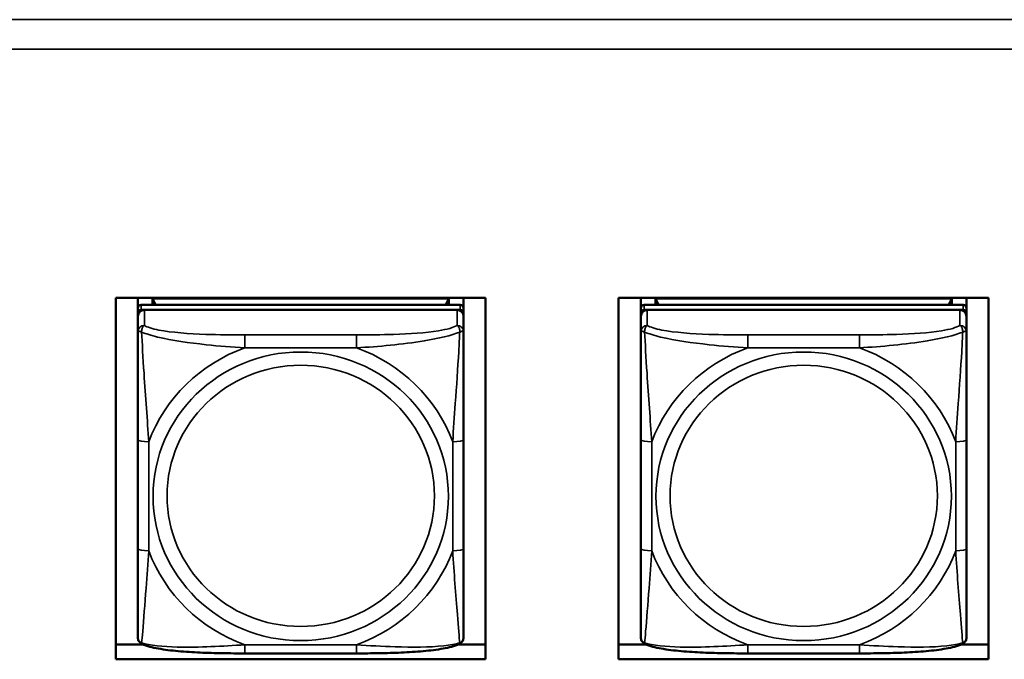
# Model space of a CAD drawing. Header units: inches. Extents: x 3.3 to 58.3, y 0.8 to 38.3.
# Tile 114 of 162: x 27.8 to 29.6, y 21.4 to 22.5. Entities that reach past the tile are written whole.
import ezdxf

# ---------------------------------------------------------------- set-up
doc = ezdxf.new("R2010")
doc.units = ezdxf.units.IN
doc.header["$MEASUREMENT"] = 0
doc.layers.add('Visible (ANSI)', color=7, linetype='Continuous', lineweight=50)
doc.layers.add('Visible Narrow (ANSI)', color=7, linetype='Continuous', lineweight=35)

msp = doc.modelspace()

# ---------------------------------------------------------------- linework, layer by layer
at = {"layer": 'Visible (ANSI)'}
for p, q in [((27.9815, 22.0256), (28.652, 22.0256)), ((27.9815, 21.3704), (27.9815, 22.0256)), ((28.0217, 22.0073), (28.0217, 22.0256)), ((28.6063, 22.0131), (28.0276, 22.0131)), ((28.0483, 22.0249), (28.5857, 22.0249)), ((28.0538, 22.0131), (28.0483, 22.0249)), ((28.0483, 22.0131), (28.0483, 22.0249)), ((28.5857, 22.0249), (28.5801, 22.0131)), ((28.5857, 22.0249), (28.5857, 22.0131)), ((28.6122, 22.0256), (28.6122, 22.0073)), ((28.652, 22.0256), (28.652, 21.3704)), ((28.8935, 22.0256), (29.564, 22.0256)), ((28.8935, 21.3704), (28.8935, 22.0256)), ((28.9337, 22.0073), (28.9337, 22.0256)), ((29.5183, 22.0131), (28.9396, 22.0131)), ((28.9603, 22.0249), (29.4977, 22.0249)), ((28.9658, 22.0131), (28.9603, 22.0249)), ((28.9603, 22.0131), (28.9603, 22.0249)), ((29.4977, 22.0249), (29.4921, 22.0131)), ((29.4977, 22.0249), (29.4977, 22.0131)), ((29.5242, 22.0256), (29.5242, 22.0073)), ((29.564, 22.0256), (29.564, 21.3704)), ((28.0217, 22.0073), (28.0217, 21.9981)), ((28.0217, 21.9924), (28.0217, 21.9981)), ((28.0276, 22.0039), (28.6063, 22.0039)), ((28.6004, 22.0039), (28.0335, 22.0039)), ((28.6122, 21.9981), (28.6122, 22.0073)), ((28.6122, 21.9981), (28.6122, 21.9924)), ((28.9337, 22.0073), (28.9337, 21.9981)), ((28.9337, 21.9924), (28.9337, 21.9981)), ((28.9396, 22.0039), (29.5183, 22.0039)), ((29.5124, 22.0039), (28.9455, 22.0039)), ((29.5242, 21.9981), (29.5242, 22.0073)), ((29.5242, 21.9981), (29.5242, 21.9924)), ((28.0217, 21.9924), (28.0217, 21.9644)), ((28.6122, 21.9644), (28.6122, 21.9924)), ((28.9337, 21.9924), (28.9337, 21.9644)), ((29.5242, 21.9644), (29.5242, 21.9924)), ((28.0217, 21.769), (28.0217, 21.5713)), ((28.6122, 21.5713), (28.6122, 21.769)), ((28.9337, 21.769), (28.9337, 21.5713)), ((29.5242, 21.5713), (29.5242, 21.769)), ((27.9815, 21.397), (28.0319, 21.397)), ((28.6021, 21.397), (28.652, 21.397)), ((28.8935, 21.397), (28.9439, 21.397)), ((29.5141, 21.397), (29.564, 21.397)), ((28.652, 21.3704), (27.9815, 21.3704)), ((28.4181, 21.3812), (28.2158, 21.3812)), ((29.564, 21.3704), (28.8935, 21.3704)), ((29.3301, 21.3812), (29.1278, 21.3812))]:
    msp.add_line(p, q, dxfattribs=at)
for centre, major_axis, start_param, end_param in [((28.0276, 22.0073), (-0.00591, 0), 4.712389, 6.283185), ((28.6063, 22.0073), (0.00591, 0), 0, 1.570796), ((28.9396, 22.0073), (-0.00591, 0), 4.712389, 6.283185), ((29.5183, 22.0073), (0.00591, 0), 0, 1.570796), ((28.0276, 21.9981), (-0.00591, 0), 4.712389, 6.283185), ((28.0335, 21.9924), (-0.0118, 0), 4.712389, 6.283185), ((28.6004, 21.9924), (0.0118, 0), 0, 1.570796), ((28.6063, 21.9981), (0.00591, 0), 0, 1.570796), ((28.9396, 21.9981), (-0.00591, 0), 4.712389, 6.283185), ((28.9455, 21.9924), (-0.0118, 0), 4.712389, 6.283185), ((29.5124, 21.9924), (0.0118, 0), 0, 1.570796), ((29.5183, 21.9981), (0.00591, 0), 0, 1.570796)]:
    msp.add_ellipse(centre, major_axis=major_axis, ratio=0.977083, start_param=start_param, end_param=end_param, dxfattribs=at)
for points, knots in [([(28.0217, 21.9644), (28.0217, 21.955), (28.0217, 21.9394), (28.0217, 21.922), (28.0217, 21.8953), (28.0217, 21.8649), (28.0217, 21.8356), (28.0217, 21.8132), (28.0217, 21.7909), (28.0217, 21.769)], [-0.7968224, -0.7968224, -0.7968224, -0.7968224, -0.6514613, -0.6514613, -0.6514613, -0.427691, -0.427691, -0.427691, -0.2569517, -0.2569517, -0.2569517, -0.2569517]), ([(28.6122, 21.769), (28.6122, 21.7921), (28.6122, 21.8157), (28.6122, 21.8394), (28.6122, 21.8705), (28.6122, 21.9029), (28.6122, 21.93), (28.6122, 21.9441), (28.6122, 21.9564), (28.6122, 21.9644)], [0.2569537, 0.2569537, 0.2569537, 0.2569537, 0.4371919, 0.4371919, 0.4371919, 0.6739428, 0.6739428, 0.6739428, 0.7963818, 0.7963818, 0.7963818, 0.7963818]), ([(28.9337, 21.9644), (28.9337, 21.955), (28.9337, 21.9394), (28.9337, 21.922), (28.9337, 21.8953), (28.9337, 21.8649), (28.9337, 21.8356), (28.9337, 21.8132), (28.9337, 21.7909), (28.9337, 21.769)], [-0.7968224, -0.7968224, -0.7968224, -0.7968224, -0.6514613, -0.6514613, -0.6514613, -0.427691, -0.427691, -0.427691, -0.2569517, -0.2569517, -0.2569517, -0.2569517]), ([(29.5242, 21.769), (29.5242, 21.7921), (29.5242, 21.8157), (29.5242, 21.8394), (29.5242, 21.8705), (29.5242, 21.9029), (29.5242, 21.93), (29.5242, 21.9441), (29.5242, 21.9564), (29.5242, 21.9644)], [0.2569537, 0.2569537, 0.2569537, 0.2569537, 0.4371919, 0.4371919, 0.4371919, 0.6739428, 0.6739428, 0.6739428, 0.7963818, 0.7963818, 0.7963818, 0.7963818]), ([(28.0217, 21.5713), (28.0217, 21.5482), (28.0217, 21.525), (28.0217, 21.503), (28.0217, 21.4741), (28.0217, 21.4461), (28.0217, 21.4279), (28.0217, 21.4184), (28.0217, 21.412), (28.0217, 21.4105)], [0.2569537, 0.2569537, 0.2569537, 0.2569537, 0.4371919, 0.4371919, 0.4371919, 0.6739428, 0.6739428, 0.6739428, 0.7963818, 0.7963818, 0.7963818, 0.7963818]), ([(28.6122, 21.4105), (28.6122, 21.4122), (28.6122, 21.4211), (28.6122, 21.4334), (28.6122, 21.4525), (28.6122, 21.479), (28.6122, 21.5065), (28.6122, 21.5275), (28.6122, 21.5494), (28.6122, 21.5713)], [-0.7968224, -0.7968224, -0.7968224, -0.7968224, -0.6514613, -0.6514613, -0.6514613, -0.427691, -0.427691, -0.427691, -0.2569517, -0.2569517, -0.2569517, -0.2569517]), ([(28.9337, 21.5713), (28.9337, 21.5482), (28.9337, 21.525), (28.9337, 21.503), (28.9337, 21.4741), (28.9337, 21.4461), (28.9337, 21.4279), (28.9337, 21.4184), (28.9337, 21.412), (28.9337, 21.4105)], [0.2569537, 0.2569537, 0.2569537, 0.2569537, 0.4371919, 0.4371919, 0.4371919, 0.6739428, 0.6739428, 0.6739428, 0.7963818, 0.7963818, 0.7963818, 0.7963818]), ([(29.5242, 21.4105), (29.5242, 21.4122), (29.5242, 21.4211), (29.5242, 21.4334), (29.5242, 21.4525), (29.5242, 21.479), (29.5242, 21.5065), (29.5242, 21.5275), (29.5242, 21.5494), (29.5242, 21.5713)], [-0.7968224, -0.7968224, -0.7968224, -0.7968224, -0.6514613, -0.6514613, -0.6514613, -0.427691, -0.427691, -0.427691, -0.2569517, -0.2569517, -0.2569517, -0.2569517]), ([(28.0295, 21.398), (28.0284, 21.3985), (28.0274, 21.3992), (28.0254, 21.4008), (28.0246, 21.4018), (28.0233, 21.4037), (28.0228, 21.4047), (28.0222, 21.4066), (28.022, 21.4075), (28.0217, 21.4091), (28.0217, 21.4098), (28.0217, 21.4105)], [0.022735, 0.022735, 0.022735, 0.022735, 0.02884208, 0.02884208, 0.03494916, 0.03494916, 0.04105624, 0.04105624, 0.04716332, 0.04716332, 0.0532704, 0.0532704, 0.0532704, 0.0532704]), ([(28.6044, 21.398), (28.6055, 21.3985), (28.6066, 21.3992), (28.6085, 21.4008), (28.6093, 21.4018), (28.6106, 21.4037), (28.6111, 21.4047), (28.6118, 21.4066), (28.612, 21.4075), (28.6122, 21.4091), (28.6122, 21.4098), (28.6122, 21.4105)], [0.022735, 0.022735, 0.022735, 0.022735, 0.02884208, 0.02884208, 0.03494916, 0.03494916, 0.04105624, 0.04105624, 0.04716332, 0.04716332, 0.0532704, 0.0532704, 0.0532704, 0.0532704]), ([(28.9415, 21.398), (28.9404, 21.3985), (28.9394, 21.3992), (28.9374, 21.4008), (28.9366, 21.4018), (28.9353, 21.4037), (28.9348, 21.4047), (28.9342, 21.4066), (28.934, 21.4075), (28.9337, 21.4091), (28.9337, 21.4098), (28.9337, 21.4105)], [0.022735, 0.022735, 0.022735, 0.022735, 0.02884208, 0.02884208, 0.03494916, 0.03494916, 0.04105624, 0.04105624, 0.04716332, 0.04716332, 0.0532704, 0.0532704, 0.0532704, 0.0532704]), ([(29.5164, 21.398), (29.5175, 21.3985), (29.5186, 21.3992), (29.5205, 21.4008), (29.5213, 21.4018), (29.5226, 21.4037), (29.5231, 21.4047), (29.5238, 21.4066), (29.524, 21.4075), (29.5242, 21.4091), (29.5242, 21.4098), (29.5242, 21.4105)], [0.022735, 0.022735, 0.022735, 0.022735, 0.02884208, 0.02884208, 0.03494916, 0.03494916, 0.04105624, 0.04105624, 0.04716332, 0.04716332, 0.0532704, 0.0532704, 0.0532704, 0.0532704]), ([(28.2158, 21.3812), (28.2023, 21.3812), (28.1887, 21.3812), (28.1615, 21.3817), (28.148, 21.382), (28.1212, 21.3832), (28.1079, 21.384), (28.0822, 21.3864), (28.07, 21.3879), (28.0477, 21.3919), (28.0381, 21.3942), (28.0295, 21.398)], [0.2569517, 0.2569517, 0.2569517, 0.2569517, 0.3592769, 0.3592769, 0.461602, 0.461602, 0.5639271, 0.5639271, 0.6662522, 0.6662522, 0.7685773, 0.7685773, 0.7685773, 0.7685773]), ([(28.6044, 21.398), (28.5958, 21.3942), (28.5862, 21.3919), (28.564, 21.3879), (28.5518, 21.3864), (28.5261, 21.384), (28.5128, 21.3832), (28.486, 21.382), (28.4724, 21.3817), (28.4452, 21.3812), (28.4316, 21.3812), (28.4181, 21.3812)], [-0.7682077, -0.7682077, -0.7682077, -0.7682077, -0.6659569, -0.6659569, -0.5637061, -0.5637061, -0.4614553, -0.4614553, -0.3592045, -0.3592045, -0.2569537, -0.2569537, -0.2569537, -0.2569537]), ([(29.1278, 21.3812), (29.1143, 21.3812), (29.1007, 21.3812), (29.0735, 21.3817), (29.06, 21.382), (29.0332, 21.3832), (29.0199, 21.384), (28.9942, 21.3864), (28.982, 21.3879), (28.9597, 21.3919), (28.9501, 21.3942), (28.9415, 21.398)], [0.2569517, 0.2569517, 0.2569517, 0.2569517, 0.3592769, 0.3592769, 0.461602, 0.461602, 0.5639271, 0.5639271, 0.6662522, 0.6662522, 0.7685773, 0.7685773, 0.7685773, 0.7685773]), ([(29.5164, 21.398), (29.5078, 21.3942), (29.4982, 21.3919), (29.476, 21.3879), (29.4638, 21.3864), (29.4381, 21.384), (29.4248, 21.3832), (29.398, 21.382), (29.3844, 21.3817), (29.3572, 21.3812), (29.3436, 21.3812), (29.3301, 21.3812)], [-0.7682077, -0.7682077, -0.7682077, -0.7682077, -0.6659569, -0.6659569, -0.5637061, -0.5637061, -0.4614553, -0.4614553, -0.3592045, -0.3592045, -0.2569537, -0.2569537, -0.2569537, -0.2569537])]:
    msp.add_open_spline(points, degree=3, knots=knots, dxfattribs=at)
at = {"layer": 'Visible Narrow (ANSI)'}
for p, q in [((21.1391, 22.5303), (42.8391, 22.5303)), ((42.8391, 22.477), (21.1391, 22.477)), ((28.0276, 22.0039), (28.0276, 22.0131)), ((28.6063, 22.0131), (28.6063, 22.0039)), ((28.9396, 22.0039), (28.9396, 22.0131)), ((29.5183, 22.0131), (29.5183, 22.0039)), ((28.0335, 21.976), (28.0335, 22.0039)), ((28.6004, 22.0039), (28.6004, 21.976)), ((28.9455, 21.976), (28.9455, 22.0039)), ((29.5124, 22.0039), (29.5124, 21.976)), ((28.2158, 21.9587), (28.2158, 21.9352)), ((28.4181, 21.9587), (28.2158, 21.9587)), ((28.4181, 21.9587), (28.4181, 21.9352)), ((29.1278, 21.9587), (29.1278, 21.9352)), ((29.3301, 21.9587), (29.1278, 21.9587)), ((29.3301, 21.9587), (29.3301, 21.9352)), ((28.2158, 21.9352), (28.4181, 21.9352)), ((29.1278, 21.9352), (29.3301, 21.9352)), ((28.0414, 21.5671), (28.0414, 21.7648)), ((28.5926, 21.7648), (28.5926, 21.5671)), ((28.9534, 21.5671), (28.9534, 21.7648)), ((29.5046, 21.7648), (29.5046, 21.5671)), ((28.4181, 21.3967), (28.2158, 21.3967)), ((28.2158, 21.3812), (28.2158, 21.3967)), ((28.4181, 21.3812), (28.4181, 21.3967)), ((29.3301, 21.3967), (29.1278, 21.3967)), ((29.1278, 21.3812), (29.1278, 21.3967)), ((29.3301, 21.3812), (29.3301, 21.3967))]:
    msp.add_line(p, q, dxfattribs=at)
for centre, major_axis, ratio, start_param, end_param in [((28.0335, 21.9644), (-0.0118, 0), 0.977083, 4.712389, 6.283185), ((28.6004, 21.9644), (0.0118, 0), 0.977083, 0, 1.570796), ((28.9455, 21.9644), (-0.0118, 0), 0.977083, 4.712389, 6.283185), ((29.5124, 21.9644), (0.0118, 0), 0.977083, 0, 1.570796), ((28.317, 21.666), (-0.2936, 0), 0.977083, 5.064156, 5.931419), ((28.317, 21.666), (0.2936, 0), 0.977083, 0.351767, 1.21903), ((29.229, 21.666), (-0.2936, 0), 0.977083, 5.064156, 5.931419), ((29.229, 21.666), (0.2936, 0), 0.977083, 0.351767, 1.21903), ((28.0414, 21.769), (-0.0197, 0), 0.21286, 0, 1.570796), ((28.5926, 21.769), (0.0197, 0), 0.21286, 4.712389, 6.283185), ((28.9534, 21.769), (-0.0197, 0), 0.21286, 0, 1.570796), ((29.5046, 21.769), (0.0197, 0), 0.21286, 4.712389, 6.283185), ((28.0414, 21.5713), (-0.0197, 0), 0.21286, 0, 1.570796), ((28.317, 21.666), (-0.2936, 0), 0.977083, 0.351767, 1.21903), ((28.317, 21.666), (0.2936, 0), 0.977083, 5.064156, 5.931419), ((28.5926, 21.5713), (0.0197, 0), 0.21286, 4.712389, 6.283185), ((28.9534, 21.5713), (-0.0197, 0), 0.21286, 0, 1.570796), ((29.229, 21.666), (-0.2936, 0), 0.977083, 0.351767, 1.21903), ((29.229, 21.666), (0.2936, 0), 0.977083, 5.064156, 5.931419), ((29.5046, 21.5713), (0.0197, 0), 0.21286, 4.712389, 6.283185)]:
    msp.add_ellipse(centre, major_axis=major_axis, ratio=ratio, start_param=start_param, end_param=end_param, dxfattribs=at)
for centre, major_axis in [((28.317, 21.666), (-0.2678, 0)), ((29.229, 21.666), (-0.2678, 0)), ((28.317, 21.6668), (-0.2424, 0)), ((29.229, 21.6668), (-0.2424, 0))]:
    msp.add_ellipse(centre, major_axis=major_axis, ratio=0.977083, dxfattribs=at)
for points, knots in [([(28.0217, 21.9644), (28.0217, 21.9647), (28.0218, 21.9648), (28.022, 21.9651), (28.0222, 21.9652), (28.0226, 21.9653), (28.0227, 21.9653), (28.0231, 21.9654), (28.0232, 21.9654), (28.0236, 21.9653), (28.0239, 21.9653), (28.0248, 21.9651), (28.0255, 21.965), (28.027, 21.9645), (28.0277, 21.9643), (28.0286, 21.9639)], [-0.0532704, -0.0532704, -0.0532704, -0.0532704, -0.04377373, -0.04377373, -0.03521335, -0.03521335, -0.02986312, -0.02986312, -0.02651922, -0.02651922, -0.01983142, -0.01983142, -0.00913095, -0.00913095, 0.00023197, 0.00023197, 0.00023197, 0.00023197]), ([(28.0286, 21.9639), (28.0285, 21.9651), (28.0286, 21.9661), (28.0288, 21.9682), (28.029, 21.9692), (28.0295, 21.9707), (28.0297, 21.9712), (28.03, 21.972), (28.0301, 21.9722), (28.0304, 21.9728), (28.0306, 21.9732), (28.0312, 21.974), (28.0316, 21.9745), (28.0325, 21.9753), (28.033, 21.9757), (28.0335, 21.976)], [-0.00023197, -0.00023197, -0.00023197, -0.00023197, 0.00913095, 0.00913095, 0.01983142, 0.01983142, 0.02651922, 0.02651922, 0.02986312, 0.02986312, 0.03521335, 0.03521335, 0.04377373, 0.04377373, 0.0532704, 0.0532704, 0.0532704, 0.0532704]), ([(28.0286, 21.9639), (28.0362, 21.9607), (28.0462, 21.9575), (28.0833, 21.9487), (28.115, 21.9442), (28.1692, 21.9384), (28.1925, 21.9365), (28.2158, 21.9352)], [-0.7478145, -0.7478145, -0.7478145, -0.7478145, -0.6493253, -0.6493253, -0.427691, -0.427691, -0.2569537, -0.2569537, -0.2569537, -0.2569537]), ([(28.0414, 21.7648), (28.039, 21.8043), (28.0357, 21.8463), (28.0311, 21.9167), (28.0295, 21.9444), (28.0286, 21.9639)], [0.2569517, 0.2569517, 0.2569517, 0.2569517, 0.5559983, 0.5559983, 0.7482818, 0.7482818, 0.7482818, 0.7482818]), ([(28.2158, 21.9587), (28.1922, 21.9587), (28.1682, 21.9588), (28.1448, 21.9597), (28.1141, 21.9608), (28.0833, 21.963), (28.06, 21.9675), (28.048, 21.9698), (28.0384, 21.9727), (28.0335, 21.976)], [0.2569537, 0.2569537, 0.2569537, 0.2569537, 0.4371919, 0.4371919, 0.4371919, 0.6739428, 0.6739428, 0.6739428, 0.7963818, 0.7963818, 0.7963818, 0.7963818]), ([(28.6004, 21.976), (28.5947, 21.9721), (28.5822, 21.9687), (28.567, 21.9662), (28.5436, 21.9624), (28.5144, 21.9605), (28.4854, 21.9596), (28.4632, 21.9588), (28.4405, 21.9587), (28.4181, 21.9587)], [-0.7968224, -0.7968224, -0.7968224, -0.7968224, -0.6514613, -0.6514613, -0.6514613, -0.427691, -0.427691, -0.427691, -0.2569517, -0.2569517, -0.2569517, -0.2569517]), ([(28.4181, 21.9352), (28.4586, 21.9375), (28.501, 21.9414), (28.5666, 21.9521), (28.591, 21.9576), (28.6054, 21.9639)], [0.2569517, 0.2569517, 0.2569517, 0.2569517, 0.5559983, 0.5559983, 0.7482818, 0.7482818, 0.7482818, 0.7482818]), ([(28.6054, 21.9639), (28.6049, 21.9537), (28.6043, 21.9414), (28.6018, 21.8988), (28.5995, 21.8655), (28.5956, 21.8105), (28.594, 21.7875), (28.5926, 21.7648)], [-0.7478145, -0.7478145, -0.7478145, -0.7478145, -0.6493253, -0.6493253, -0.427691, -0.427691, -0.2569537, -0.2569537, -0.2569537, -0.2569537]), ([(28.6004, 21.976), (28.601, 21.9757), (28.6015, 21.9753), (28.6024, 21.9745), (28.6027, 21.974), (28.6033, 21.9732), (28.6035, 21.9728), (28.6038, 21.9722), (28.604, 21.972), (28.6043, 21.9712), (28.6045, 21.9707), (28.6049, 21.9692), (28.6051, 21.9682), (28.6054, 21.9661), (28.6054, 21.9651), (28.6054, 21.9639)], [-0.0532704, -0.0532704, -0.0532704, -0.0532704, -0.04377373, -0.04377373, -0.03521335, -0.03521335, -0.02986312, -0.02986312, -0.02651922, -0.02651922, -0.01983142, -0.01983142, -0.00913095, -0.00913095, 0.00023197, 0.00023197, 0.00023197, 0.00023197]), ([(28.6054, 21.9639), (28.6062, 21.9643), (28.607, 21.9645), (28.6084, 21.965), (28.6091, 21.9651), (28.61, 21.9653), (28.6103, 21.9653), (28.6108, 21.9654), (28.6109, 21.9654), (28.6112, 21.9653), (28.6114, 21.9653), (28.6117, 21.9652), (28.6119, 21.9651), (28.6122, 21.9648), (28.6122, 21.9647), (28.6122, 21.9644)], [-0.00023197, -0.00023197, -0.00023197, -0.00023197, 0.00913095, 0.00913095, 0.01983142, 0.01983142, 0.02651922, 0.02651922, 0.02986312, 0.02986312, 0.03521335, 0.03521335, 0.04377373, 0.04377373, 0.0532704, 0.0532704, 0.0532704, 0.0532704]), ([(28.9337, 21.9644), (28.9337, 21.9647), (28.9338, 21.9648), (28.934, 21.9651), (28.9342, 21.9652), (28.9346, 21.9653), (28.9347, 21.9653), (28.9351, 21.9654), (28.9352, 21.9654), (28.9356, 21.9653), (28.9359, 21.9653), (28.9368, 21.9651), (28.9375, 21.965), (28.939, 21.9645), (28.9397, 21.9643), (28.9406, 21.9639)], [-0.0532704, -0.0532704, -0.0532704, -0.0532704, -0.04377373, -0.04377373, -0.03521335, -0.03521335, -0.02986312, -0.02986312, -0.02651922, -0.02651922, -0.01983142, -0.01983142, -0.00913095, -0.00913095, 0.00023197, 0.00023197, 0.00023197, 0.00023197]), ([(28.9406, 21.9639), (28.9405, 21.9651), (28.9406, 21.9661), (28.9408, 21.9682), (28.941, 21.9692), (28.9415, 21.9707), (28.9417, 21.9712), (28.942, 21.972), (28.9421, 21.9722), (28.9424, 21.9728), (28.9426, 21.9732), (28.9432, 21.974), (28.9436, 21.9745), (28.9445, 21.9753), (28.945, 21.9757), (28.9455, 21.976)], [-0.00023197, -0.00023197, -0.00023197, -0.00023197, 0.00913095, 0.00913095, 0.01983142, 0.01983142, 0.02651922, 0.02651922, 0.02986312, 0.02986312, 0.03521335, 0.03521335, 0.04377373, 0.04377373, 0.0532704, 0.0532704, 0.0532704, 0.0532704]), ([(28.9406, 21.9639), (28.9482, 21.9607), (28.9582, 21.9575), (28.9953, 21.9487), (29.027, 21.9442), (29.0812, 21.9384), (29.1045, 21.9365), (29.1278, 21.9352)], [-0.7478145, -0.7478145, -0.7478145, -0.7478145, -0.6493253, -0.6493253, -0.427691, -0.427691, -0.2569537, -0.2569537, -0.2569537, -0.2569537]), ([(28.9534, 21.7648), (28.951, 21.8043), (28.9477, 21.8463), (28.9431, 21.9167), (28.9415, 21.9444), (28.9406, 21.9639)], [0.2569517, 0.2569517, 0.2569517, 0.2569517, 0.5559983, 0.5559983, 0.7482818, 0.7482818, 0.7482818, 0.7482818]), ([(29.1278, 21.9587), (29.1042, 21.9587), (29.0802, 21.9588), (29.0568, 21.9597), (29.0261, 21.9608), (28.9953, 21.963), (28.972, 21.9675), (28.96, 21.9698), (28.9504, 21.9727), (28.9455, 21.976)], [0.2569537, 0.2569537, 0.2569537, 0.2569537, 0.4371919, 0.4371919, 0.4371919, 0.6739428, 0.6739428, 0.6739428, 0.7963818, 0.7963818, 0.7963818, 0.7963818]), ([(29.5124, 21.976), (29.5067, 21.9721), (29.4942, 21.9687), (29.479, 21.9662), (29.4556, 21.9624), (29.4264, 21.9605), (29.3974, 21.9596), (29.3752, 21.9588), (29.3525, 21.9587), (29.3301, 21.9587)], [-0.7968224, -0.7968224, -0.7968224, -0.7968224, -0.6514613, -0.6514613, -0.6514613, -0.427691, -0.427691, -0.427691, -0.2569517, -0.2569517, -0.2569517, -0.2569517]), ([(29.3301, 21.9352), (29.3706, 21.9375), (29.413, 21.9414), (29.4786, 21.9521), (29.503, 21.9576), (29.5174, 21.9639)], [0.2569517, 0.2569517, 0.2569517, 0.2569517, 0.5559983, 0.5559983, 0.7482818, 0.7482818, 0.7482818, 0.7482818]), ([(29.5174, 21.9639), (29.5169, 21.9537), (29.5163, 21.9414), (29.5138, 21.8988), (29.5115, 21.8655), (29.5076, 21.8105), (29.506, 21.7875), (29.5046, 21.7648)], [-0.7478145, -0.7478145, -0.7478145, -0.7478145, -0.6493253, -0.6493253, -0.427691, -0.427691, -0.2569537, -0.2569537, -0.2569537, -0.2569537]), ([(29.5124, 21.976), (29.513, 21.9757), (29.5135, 21.9753), (29.5144, 21.9745), (29.5147, 21.974), (29.5153, 21.9732), (29.5155, 21.9728), (29.5158, 21.9722), (29.516, 21.972), (29.5163, 21.9712), (29.5165, 21.9707), (29.5169, 21.9692), (29.5171, 21.9682), (29.5174, 21.9661), (29.5174, 21.9651), (29.5174, 21.9639)], [-0.0532704, -0.0532704, -0.0532704, -0.0532704, -0.04377373, -0.04377373, -0.03521335, -0.03521335, -0.02986312, -0.02986312, -0.02651922, -0.02651922, -0.01983142, -0.01983142, -0.00913095, -0.00913095, 0.00023197, 0.00023197, 0.00023197, 0.00023197]), ([(29.5174, 21.9639), (29.5182, 21.9643), (29.519, 21.9645), (29.5204, 21.965), (29.5211, 21.9651), (29.522, 21.9653), (29.5223, 21.9653), (29.5228, 21.9654), (29.5229, 21.9654), (29.5232, 21.9653), (29.5234, 21.9653), (29.5237, 21.9652), (29.5239, 21.9651), (29.5242, 21.9648), (29.5242, 21.9647), (29.5242, 21.9644)], [-0.00023197, -0.00023197, -0.00023197, -0.00023197, 0.00913095, 0.00913095, 0.01983142, 0.01983142, 0.02651922, 0.02651922, 0.02986312, 0.02986312, 0.03521335, 0.03521335, 0.04377373, 0.04377373, 0.0532704, 0.0532704, 0.0532704, 0.0532704]), ([(28.0286, 21.4003), (28.029, 21.405), (28.0297, 21.4123), (28.0322, 21.4421), (28.0344, 21.4708), (28.0383, 21.5218), (28.04, 21.5442), (28.0414, 21.5671)], [-0.7478145, -0.7478145, -0.7478145, -0.7478145, -0.6493253, -0.6493253, -0.427691, -0.427691, -0.2569537, -0.2569537, -0.2569537, -0.2569537]), ([(28.5926, 21.5671), (28.595, 21.5275), (28.5983, 21.4867), (28.6029, 21.4288), (28.6045, 21.4089), (28.6054, 21.4003)], [0.2569517, 0.2569517, 0.2569517, 0.2569517, 0.5559983, 0.5559983, 0.7482818, 0.7482818, 0.7482818, 0.7482818]), ([(28.9406, 21.4003), (28.941, 21.405), (28.9417, 21.4123), (28.9442, 21.4421), (28.9464, 21.4708), (28.9503, 21.5218), (28.952, 21.5442), (28.9534, 21.5671)], [-0.7478145, -0.7478145, -0.7478145, -0.7478145, -0.6493253, -0.6493253, -0.427691, -0.427691, -0.2569537, -0.2569537, -0.2569537, -0.2569537]), ([(29.5046, 21.5671), (29.507, 21.5275), (29.5103, 21.4867), (29.5149, 21.4288), (29.5165, 21.4089), (29.5174, 21.4003)], [0.2569517, 0.2569517, 0.2569517, 0.2569517, 0.5559983, 0.5559983, 0.7482818, 0.7482818, 0.7482818, 0.7482818]), ([(28.0286, 21.4003), (28.0277, 21.4006), (28.027, 21.401), (28.0255, 21.4019), (28.0248, 21.4024), (28.0239, 21.4034), (28.0236, 21.4039), (28.0232, 21.4045), (28.0231, 21.4048), (28.0227, 21.4054), (28.0226, 21.4057), (28.0222, 21.4068), (28.022, 21.4074), (28.0218, 21.4089), (28.0217, 21.4097), (28.0217, 21.4105)], [-0.00023197, -0.00023197, -0.00023197, -0.00023197, 0.00913095, 0.00913095, 0.01983142, 0.01983142, 0.02651922, 0.02651922, 0.02986312, 0.02986312, 0.03521335, 0.03521335, 0.04377373, 0.04377373, 0.0532704, 0.0532704, 0.0532704, 0.0532704]), ([(28.6122, 21.4105), (28.6122, 21.4097), (28.6122, 21.4089), (28.6119, 21.4074), (28.6117, 21.4068), (28.6114, 21.4057), (28.6112, 21.4054), (28.6109, 21.4048), (28.6108, 21.4045), (28.6103, 21.4039), (28.61, 21.4034), (28.6091, 21.4024), (28.6084, 21.4019), (28.607, 21.401), (28.6062, 21.4006), (28.6054, 21.4003)], [-0.0532704, -0.0532704, -0.0532704, -0.0532704, -0.04377373, -0.04377373, -0.03521335, -0.03521335, -0.02986312, -0.02986312, -0.02651922, -0.02651922, -0.01983142, -0.01983142, -0.00913095, -0.00913095, 0.00023197, 0.00023197, 0.00023197, 0.00023197]), ([(28.9406, 21.4003), (28.9397, 21.4006), (28.939, 21.401), (28.9375, 21.4019), (28.9368, 21.4024), (28.9359, 21.4034), (28.9356, 21.4039), (28.9352, 21.4045), (28.9351, 21.4048), (28.9347, 21.4054), (28.9346, 21.4057), (28.9342, 21.4068), (28.934, 21.4074), (28.9338, 21.4089), (28.9337, 21.4097), (28.9337, 21.4105)], [-0.00023197, -0.00023197, -0.00023197, -0.00023197, 0.00913095, 0.00913095, 0.01983142, 0.01983142, 0.02651922, 0.02651922, 0.02986312, 0.02986312, 0.03521335, 0.03521335, 0.04377373, 0.04377373, 0.0532704, 0.0532704, 0.0532704, 0.0532704]), ([(29.5242, 21.4105), (29.5242, 21.4097), (29.5242, 21.4089), (29.5239, 21.4074), (29.5237, 21.4068), (29.5234, 21.4057), (29.5232, 21.4054), (29.5229, 21.4048), (29.5228, 21.4045), (29.5223, 21.4039), (29.522, 21.4034), (29.5211, 21.4024), (29.5204, 21.4019), (29.519, 21.401), (29.5182, 21.4006), (29.5174, 21.4003)], [-0.0532704, -0.0532704, -0.0532704, -0.0532704, -0.04377373, -0.04377373, -0.03521335, -0.03521335, -0.02986312, -0.02986312, -0.02651922, -0.02651922, -0.01983142, -0.01983142, -0.00913095, -0.00913095, 0.00023197, 0.00023197, 0.00023197, 0.00023197]), ([(28.0295, 21.398), (28.0294, 21.3981), (28.0294, 21.3981), (28.029, 21.3984), (28.0288, 21.3986), (28.0286, 21.3994), (28.0285, 21.3998), (28.0286, 21.4003)], [-0.022735, -0.022735, -0.022735, -0.022735, -0.01983142, -0.01983142, -0.00913095, -0.00913095, 0.00023197, 0.00023197, 0.00023197, 0.00023197]), ([(28.2158, 21.3967), (28.1753, 21.3943), (28.133, 21.3917), (28.0673, 21.3934), (28.0429, 21.3957), (28.0286, 21.4003)], [0.2569517, 0.2569517, 0.2569517, 0.2569517, 0.5559983, 0.5559983, 0.7482818, 0.7482818, 0.7482818, 0.7482818]), ([(28.6054, 21.4003), (28.5977, 21.398), (28.5877, 21.3961), (28.5507, 21.3921), (28.519, 21.3921), (28.4647, 21.3939), (28.4415, 21.3952), (28.4181, 21.3967)], [-0.7478145, -0.7478145, -0.7478145, -0.7478145, -0.6493253, -0.6493253, -0.427691, -0.427691, -0.2569537, -0.2569537, -0.2569537, -0.2569537]), ([(28.6054, 21.4003), (28.6054, 21.3998), (28.6054, 21.3994), (28.6051, 21.3986), (28.6049, 21.3984), (28.6046, 21.3981), (28.6045, 21.3981), (28.6044, 21.398)], [-0.00023197, -0.00023197, -0.00023197, -0.00023197, 0.00913095, 0.00913095, 0.01983142, 0.01983142, 0.022735, 0.022735, 0.022735, 0.022735]), ([(28.9415, 21.398), (28.9414, 21.3981), (28.9414, 21.3981), (28.941, 21.3984), (28.9408, 21.3986), (28.9406, 21.3994), (28.9405, 21.3998), (28.9406, 21.4003)], [-0.022735, -0.022735, -0.022735, -0.022735, -0.01983142, -0.01983142, -0.00913095, -0.00913095, 0.00023197, 0.00023197, 0.00023197, 0.00023197]), ([(29.1278, 21.3967), (29.0873, 21.3943), (29.045, 21.3917), (28.9793, 21.3934), (28.9549, 21.3957), (28.9406, 21.4003)], [0.2569517, 0.2569517, 0.2569517, 0.2569517, 0.5559983, 0.5559983, 0.7482818, 0.7482818, 0.7482818, 0.7482818]), ([(29.5174, 21.4003), (29.5097, 21.398), (29.4997, 21.3961), (29.4627, 21.3921), (29.431, 21.3921), (29.3767, 21.3939), (29.3535, 21.3952), (29.3301, 21.3967)], [-0.7478145, -0.7478145, -0.7478145, -0.7478145, -0.6493253, -0.6493253, -0.427691, -0.427691, -0.2569537, -0.2569537, -0.2569537, -0.2569537]), ([(29.5174, 21.4003), (29.5174, 21.3998), (29.5174, 21.3994), (29.5171, 21.3986), (29.5169, 21.3984), (29.5166, 21.3981), (29.5165, 21.3981), (29.5164, 21.398)], [-0.00023197, -0.00023197, -0.00023197, -0.00023197, 0.00913095, 0.00913095, 0.01983142, 0.01983142, 0.022735, 0.022735, 0.022735, 0.022735])]:
    msp.add_open_spline(points, degree=3, knots=knots, dxfattribs=at)

doc.saveas('drawing.dxf')
